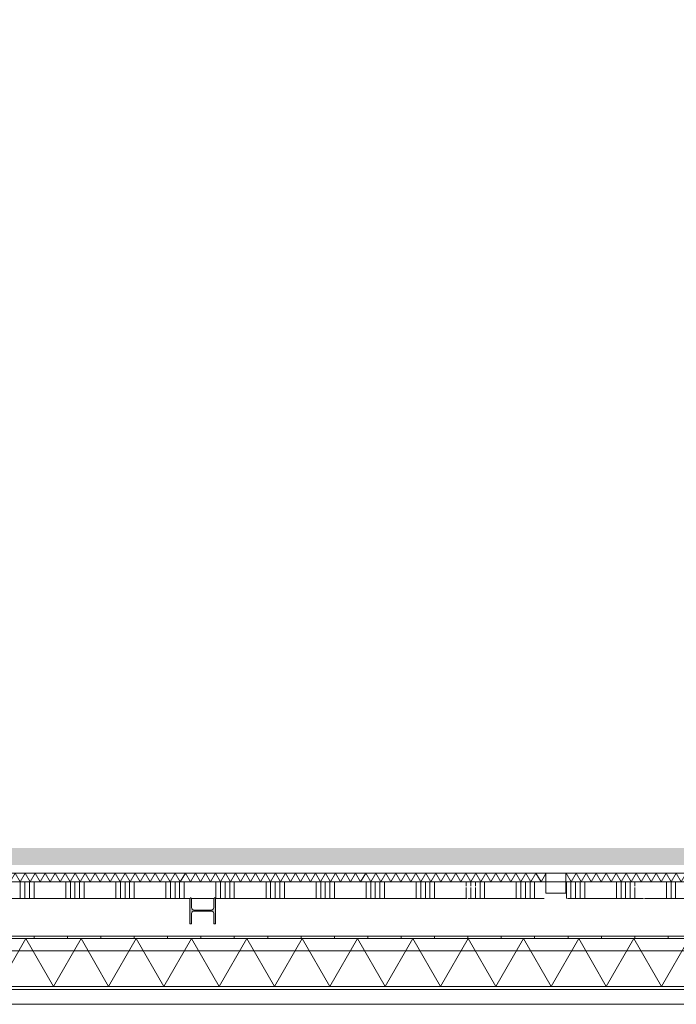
# Model space of a CAD drawing. Header units: millimetres. Extents: x -409 to 257590, y -7786 to 67330.
# Tile 59 of 210: x 48514 to 52449, y -409 to 5493. Entities that reach past the tile are written whole.
import ezdxf

# ---------------------------------------------------------------- set-up
doc = ezdxf.new("R2010")
doc.units = ezdxf.units.MM
doc.header["$MEASUREMENT"] = 0
doc.linetypes.add('B0701', pattern=[234.119993, 155.999994, -78.119999])
doc.linetypes.add('B0702', pattern=[117.37, 78.119999, -39.250001])
for name, color, linetype in [('New_21 Buitenwanden', 7, 'Continuous'), ('New_21 Buitenwanden Doorsnede-arcering', 7, 'Continuous'), ('New_21 Buitenwanden Laagscheidingslijnen', 7, 'Continuous'), ('New_22 NC Binnenwanden', 7, 'Continuous'), ('New_22 NC Binnenwanden Deuren', 7, 'Continuous'), ('New_22 NC Binnenwanden Doorsnede-arcering', 7, 'Continuous'), ('New_22 NC Binnenwanden Laagscheidingslijnen', 7, 'Continuous'), ('New_22 NC Binnenwanden Ramen', 7, 'Continuous'), ('New_23 Vloeren', 7, 'Continuous'), ('New_41 Buitenwandafwerking houten latten', 7, 'Continuous'), ('New_Info Wandafwerking aanduiding', 7, 'Continuous'), ('New_Info Wandafwerking aanduiding Doorsnede-arcering', 7, 'Continuous'), ('New_Z Ruimtefuncties Zone omranding', 7, 'Continuous'), ('S-COLS-____-OTLN.RVT S', 7, 'Continuous'), ('S-COLS-____-OTLN.RVT S Doorsnede-arcering', 7, 'Continuous')]:
    doc.layers.add(name, color=color, linetype=linetype)

# ---------------------------------------------------------------- blocks, each defined once
blk = doc.blocks.new('Slab_1_2', base_point=(0, 42578.3))
at = {"layer": 'New_23 Vloeren', "color": 1, "linetype": 'Continuous', "lineweight": 0, "flags": 128}
blk.add_lwpolyline([(0, 39540), (0, 17060), (25600, 17060), (25600, 17609.8), (25675, 17609.8), (25675, 23014.6), (28539.8, 23014.6), (28539.8, 23140.4), (29892.5, 23140.4), (29892.5, 17609.8), (30010, 17609.8), (30010, 0), (61758.5, 0)], dxfattribs=at)
blk = doc.blocks.new('*X675')
at = {"layer": 'New_22 NC Binnenwanden Doorsnede-arcering', "color": 254, "linetype": 'Continuous', "lineweight": 0, "true_color": 0xe9ebeb}
for p, q in [((48517.7, 225), (48517.7, 325)), ((48545.1, 225), (48545.1, 325)), ((48572.6, 225), (48572.6, 325)), ((48600, 225), (48600, 325)), ((48790.3, 225), (48790.3, 325)), ((48817.7, 225), (48817.7, 325)), ((48845.1, 225), (48845.1, 325)), ((48872.6, 225), (48872.6, 325)), ((48900, 225), (48900, 325)), ((49090.3, 225), (49090.3, 325)), ((49117.7, 225), (49117.7, 325)), ((49145.1, 225), (49145.1, 325)), ((49172.6, 225), (49172.6, 325)), ((49200, 225), (49200, 325)), ((49390.3, 225), (49390.3, 325)), ((49417.7, 225), (49417.7, 325)), ((49445.1, 225), (49445.1, 325)), ((49472.6, 225), (49472.6, 325)), ((49500, 225), (49500, 325)), ((49690.3, 225), (49690.3, 325)), ((49717.7, 225), (49717.7, 325)), ((49745.1, 225), (49745.1, 325)), ((49772.6, 225), (49772.6, 325)), ((49800, 225), (49800, 325)), ((49990.3, 225), (49990.3, 325)), ((50017.7, 225), (50017.7, 325)), ((50045.1, 225), (50045.1, 325)), ((50072.6, 225), (50072.6, 325)), ((50100, 225), (50100, 325)), ((50290.3, 225), (50290.3, 325)), ((50317.7, 225), (50317.7, 325)), ((50345.1, 225), (50345.1, 325)), ((50372.6, 225), (50372.6, 325)), ((50400, 225), (50400, 325)), ((50590.3, 225), (50590.3, 325)), ((50617.7, 225), (50617.7, 325)), ((50645.1, 225), (50645.1, 325)), ((50672.6, 225), (50672.6, 325)), ((50700, 225), (50700, 325)), ((50890.3, 225), (50890.3, 325)), ((50917.7, 225), (50917.7, 325)), ((50945.1, 225), (50945.1, 325)), ((50972.6, 225), (50972.6, 325)), ((51000, 225), (51000, 325)), ((51190.3, 299.3), (51190.3, 325)), ((51217.7, 299.3), (51217.7, 325)), ((51245.1, 299.3), (51245.1, 325)), ((51272.6, 225), (51272.6, 325)), ((51300, 225), (51300, 325)), ((51490.3, 225), (51490.3, 325)), ((51517.7, 225), (51517.7, 325)), ((51545.1, 225), (51545.1, 325)), ((51572.6, 225), (51572.6, 325)), ((51600, 225), (51600, 325)), ((51790.3, 225), (51790.3, 325)), ((51817.7, 225), (51817.7, 325)), ((51845.1, 225), (51845.1, 325)), ((51872.6, 225), (51872.6, 325)), ((51900, 225), (51900, 325)), ((52090.3, 225), (52090.3, 325)), ((52117.7, 225), (52117.7, 325)), ((52145.1, 225), (52145.1, 325)), ((52172.6, 225), (52172.6, 325)), ((52200, 300), (52200, 325)), ((52390.3, 225), (52390.3, 325)), ((52417.7, 225), (52417.7, 325)), ((52445.1, 225), (52445.1, 325)), ((51190.3, 225), (51190.3, 290.8)), ((51217.7, 225), (51217.7, 290.8)), ((51245.1, 225), (51245.1, 290.8)), ((52200, 225), (52200, 291.5))]:
    blk.add_line(p, q, dxfattribs=at)
blk = doc.blocks.new('R nis rechthoekig 22')
at = {"layer": 'New_22 NC Binnenwanden Ramen', "color": 1, "linetype": 'Continuous', "lineweight": 0}
for p, q in [((-60, 96), (-60, 29)), ((60, 96), (-60, 96)), ((-60, 96), (60, 96)), ((60, 29), (60, 96)), ((-60, 29), (60, 29))]:
    blk.add_line(p, q, dxfattribs=at)
blk = doc.blocks.new('Wall_147_2', base_point=(61760, 325))
at = {"layer": 'New_22 NC Binnenwanden', "color": 8, "linetype": 'Continuous', "lineweight": 0, "true_color": 0x778488}
for p, q in [((51667.3, 325), (51667.3, 258)), ((51787.3, 325), (51787.3, 258)), ((51787.3, 258), (51667.3, 258))]:
    blk.add_line(p, q, dxfattribs=at)
at = {"layer": 'New_22 NC Binnenwanden', "color": 8, "linetype": 'Continuous', "lineweight": 0, "true_color": 0x778488, "flags": 128}
for points in [[(51667.3, 325), (45785, 325)], [(57670, 325), (51787.3, 325)], [(45686.5, 225), (49534, 225)], [(49543.5, 225), (49677, 225)], [(49686.5, 225), (51196.2, 225)], [(51201.7, 225), (51657.3, 225)], [(51797.3, 225), (52252.3, 225)], [(52257.8, 225), (53534, 225)]]:
    blk.add_lwpolyline(points, dxfattribs=at)
at = {"layer": 'New_22 NC Binnenwanden', "color": 8, "lineweight": 0, "true_color": 0x778488}
blk.add_blockref('*X675', (0, 0), dxfattribs=at)
at = {"layer": 'New_22 NC Binnenwanden Ramen', "color": 1, "linetype": 'Continuous', "lineweight": 0, "xscale": -1, "zscale": 1000}
blk.add_blockref('R nis rechthoekig 22', (51727.3, 229), dxfattribs=at)
blk = doc.blocks.new('*X691')
at = {"layer": 'New_22 NC Binnenwanden Doorsnede-arcering', "color": 254, "linetype": 'Continuous', "lineweight": 0, "true_color": 0xe9ebeb}
for p, q in [((45837, 365), (45843.9, 377)), ((45873.9, 325), (45843.9, 377)), ((45873.9, 325), (45904, 377)), ((45934, 325), (45904, 377)), ((45934, 325), (45964, 377)), ((45994, 325), (45964, 377)), ((45994, 325), (46024.1, 377)), ((46054.1, 325), (46024.1, 377)), ((46054.1, 325), (46084.1, 377)), ((46114.1, 325), (46084.1, 377)), ((46114.1, 325), (46144.1, 377)), ((46174.2, 325), (46144.1, 377)), ((46174.2, 325), (46204.2, 377)), ((46234.2, 325), (46204.2, 377)), ((46234.2, 325), (46264.2, 377)), ((46294.3, 325), (46264.2, 377)), ((46294.3, 325), (46324.3, 377)), ((46354.3, 325), (46324.3, 377)), ((46354.3, 325), (46384.3, 377)), ((46414.3, 325), (46384.3, 377)), ((46414.3, 325), (46444.4, 377)), ((46474.4, 325), (46444.4, 377)), ((46474.4, 325), (46504.4, 377)), ((46534.4, 325), (46504.4, 377)), ((46534.4, 325), (46564.5, 377)), ((46594.5, 325), (46564.5, 377)), ((46594.5, 325), (46624.5, 377)), ((46654.5, 325), (46624.5, 377)), ((46654.5, 325), (46684.5, 377)), ((46714.6, 325), (46684.5, 377)), ((46714.6, 325), (46744.6, 377)), ((46774.6, 325), (46744.6, 377)), ((46774.6, 325), (46804.6, 377)), ((46834.7, 325), (46804.6, 377)), ((46834.7, 325), (46864.7, 377)), ((46894.7, 325), (46864.7, 377)), ((46894.7, 325), (46924.7, 377)), ((46954.7, 325), (46924.7, 377)), ((46954.7, 325), (46984.8, 377)), ((47014.8, 325), (46984.8, 377)), ((47014.8, 325), (47044.8, 377)), ((47074.8, 325), (47044.8, 377)), ((47074.8, 325), (47104.9, 377)), ((47134.9, 325), (47104.9, 377)), ((47134.9, 325), (47164.9, 377)), ((47194.9, 325), (47164.9, 377)), ((47194.9, 325), (47224.9, 377)), ((47255, 325), (47224.9, 377)), ((47255, 325), (47285, 377)), ((47315, 325), (47285, 377)), ((47315, 325), (47345, 377)), ((47375.1, 325), (47345, 377)), ((47375.1, 325), (47405.1, 377)), ((47435.1, 325), (47405.1, 377)), ((47435.1, 325), (47465.1, 377)), ((47495.1, 325), (47465.1, 377)), ((47495.1, 325), (47525.2, 377)), ((47555.2, 325), (47525.2, 377)), ((47555.2, 325), (47585.2, 377)), ((47615.2, 325), (47585.2, 377)), ((47615.2, 325), (47645.3, 377)), ((47675.3, 325), (47645.3, 377)), ((47675.3, 325), (47705.3, 377)), ((47735.3, 325), (47705.3, 377)), ((47735.3, 325), (47765.3, 377)), ((47795.4, 325), (47765.3, 377)), ((47795.4, 325), (47825.4, 377)), ((47855.4, 325), (47825.4, 377)), ((47855.4, 325), (47885.4, 377)), ((47915.5, 325), (47885.4, 377)), ((47915.5, 325), (47945.5, 377)), ((47975.5, 325), (47945.5, 377)), ((47975.5, 325), (48005.5, 377)), ((48035.5, 325), (48005.5, 377)), ((48035.5, 325), (48065.6, 377)), ((48095.6, 325), (48065.6, 377)), ((48095.6, 325), (48125.6, 377)), ((48155.6, 325), (48125.6, 377)), ((48155.6, 325), (48185.7, 377)), ((48215.7, 325), (48185.7, 377)), ((48215.7, 325), (48245.7, 377)), ((48275.7, 325), (48245.7, 377)), ((48275.7, 325), (48305.7, 377)), ((48335.8, 325), (48305.7, 377)), ((48335.8, 325), (48365.8, 377)), ((48395.8, 325), (48365.8, 377)), ((48395.8, 325), (48425.8, 377)), ((48455.9, 325), (48425.8, 377)), ((48455.9, 325), (48485.9, 377)), ((48515.9, 325), (48485.9, 377)), ((48515.9, 325), (48545.9, 377)), ((48575.9, 325), (48545.9, 377)), ((48575.9, 325), (48606, 377)), ((48636, 325), (48606, 377)), ((48636, 325), (48666, 377)), ((48696, 325), (48666, 377)), ((48696, 325), (48726.1, 377)), ((48756.1, 325), (48726.1, 377)), ((48756.1, 325), (48786.1, 377)), ((48816.1, 325), (48786.1, 377)), ((48816.1, 325), (48846.1, 377)), ((48876.2, 325), (48846.1, 377)), ((48876.2, 325), (48906.2, 377)), ((48936.2, 325), (48906.2, 377)), ((48936.2, 325), (48966.2, 377)), ((48996.3, 325), (48966.2, 377)), ((48996.3, 325), (49026.3, 377)), ((49056.3, 325), (49026.3, 377)), ((49056.3, 325), (49086.3, 377)), ((49116.3, 325), (49086.3, 377)), ((49116.3, 325), (49146.4, 377)), ((49176.4, 325), (49146.4, 377)), ((49176.4, 325), (49206.4, 377)), ((49236.4, 325), (49206.4, 377)), ((49236.4, 325), (49266.5, 377)), ((49296.5, 325), (49266.5, 377)), ((49296.5, 325), (49326.5, 377)), ((49356.5, 325), (49326.5, 377)), ((49356.5, 325), (49386.5, 377)), ((49416.6, 325), (49386.5, 377)), ((49416.6, 325), (49446.6, 377)), ((49476.6, 325), (49446.6, 377)), ((49476.6, 325), (49506.6, 377)), ((49536.7, 325), (49506.6, 377)), ((49536.7, 325), (49566.7, 377)), ((49596.7, 325), (49566.7, 377)), ((49596.7, 325), (49626.7, 377)), ((49656.7, 325), (49626.7, 377)), ((49656.7, 325), (49686.8, 377)), ((49716.8, 325), (49686.8, 377)), ((49716.8, 325), (49746.8, 377)), ((49776.8, 325), (49746.8, 377)), ((49776.8, 325), (49806.9, 377)), ((49836.9, 325), (49806.9, 377)), ((49836.9, 325), (49866.9, 377)), ((49896.9, 325), (49866.9, 377)), ((49896.9, 325), (49926.9, 377)), ((49957, 325), (49926.9, 377)), ((49957, 325), (49987, 377)), ((50017, 325), (49987, 377)), ((50017, 325), (50047, 377)), ((50077.1, 325), (50047, 377)), ((50077.1, 325), (50107.1, 377)), ((50137.1, 325), (50107.1, 377)), ((50137.1, 325), (50167.1, 377)), ((50197.1, 325), (50167.1, 377)), ((50197.1, 325), (50227.2, 377)), ((50257.2, 325), (50227.2, 377)), ((50257.2, 325), (50287.2, 377)), ((50317.2, 325), (50287.2, 377)), ((50317.2, 325), (50347.3, 377)), ((50377.3, 325), (50347.3, 377)), ((50377.3, 325), (50407.3, 377)), ((50437.3, 325), (50407.3, 377)), ((50437.3, 325), (50467.3, 377)), ((50497.4, 325), (50467.3, 377)), ((50497.4, 325), (50527.4, 377)), ((50557.4, 325), (50527.4, 377)), ((50557.4, 325), (50587.4, 377)), ((50617.5, 325), (50587.4, 377)), ((50617.5, 325), (50647.5, 377)), ((50677.5, 325), (50647.5, 377)), ((50677.5, 325), (50707.5, 377)), ((50737.5, 325), (50707.5, 377)), ((50737.5, 325), (50767.6, 377)), ((50797.6, 325), (50767.6, 377)), ((50797.6, 325), (50827.6, 377)), ((50857.6, 325), (50827.6, 377)), ((50857.6, 325), (50887.7, 377)), ((50917.7, 325), (50887.7, 377)), ((50917.7, 325), (50947.7, 377)), ((50977.7, 325), (50947.7, 377)), ((50977.7, 325), (51007.7, 377)), ((51037.8, 325), (51007.7, 377)), ((51037.8, 325), (51067.8, 377)), ((51097.8, 325), (51067.8, 377)), ((51097.8, 325), (51127.8, 377)), ((51157.9, 325), (51127.8, 377)), ((51157.9, 325), (51187.9, 377)), ((51217.9, 325), (51187.9, 377)), ((51217.9, 325), (51247.9, 377)), ((51277.9, 325), (51247.9, 377)), ((51277.9, 325), (51308, 377)), ((51338, 325), (51308, 377)), ((51338, 325), (51368, 377)), ((51398, 325), (51368, 377)), ((51398, 325), (51428.1, 377)), ((51458.1, 325), (51428.1, 377)), ((51458.1, 325), (51488.1, 377)), ((51518.1, 325), (51488.1, 377)), ((51518.1, 325), (51548.1, 377)), ((51578.2, 325), (51548.1, 377)), ((51578.2, 325), (51608.2, 377)), ((51638.2, 325), (51608.2, 377)), ((51638.2, 325), (51667.3, 375.3))]:
    blk.add_line(p, q, dxfattribs=at)
blk = doc.blocks.new('*X692')
at = {"layer": 'New_22 NC Binnenwanden Doorsnede-arcering', "color": 254, "linetype": 'Continuous', "lineweight": 0, "true_color": 0xe9ebeb}
for p, q in [((51787.3, 375.2), (51788.3, 377)), ((51818.3, 325), (51788.3, 377)), ((51818.3, 325), (51848.4, 377)), ((51878.4, 325), (51848.4, 377)), ((51878.4, 325), (51908.4, 377)), ((51938.4, 325), (51908.4, 377)), ((51938.4, 325), (51968.5, 377)), ((51998.5, 325), (51968.5, 377)), ((51998.5, 325), (52028.5, 377)), ((52058.5, 325), (52028.5, 377)), ((52058.5, 325), (52088.5, 377)), ((52118.6, 325), (52088.5, 377)), ((52118.6, 325), (52148.6, 377)), ((52178.6, 325), (52148.6, 377)), ((52178.6, 325), (52208.6, 377)), ((52238.7, 325), (52208.6, 377)), ((52238.7, 325), (52268.7, 377)), ((52298.7, 325), (52268.7, 377)), ((52298.7, 325), (52328.7, 377)), ((52358.7, 325), (52328.7, 377)), ((52358.7, 325), (52388.8, 377)), ((52418.8, 325), (52388.8, 377)), ((52418.8, 325), (52448.8, 377)), ((52478.8, 325), (52448.8, 377)), ((52478.8, 325), (52508.9, 377)), ((52538.9, 325), (52508.9, 377)), ((52538.9, 325), (52568.9, 377)), ((52598.9, 325), (52568.9, 377)), ((52598.9, 325), (52628.9, 377)), ((52659, 325), (52628.9, 377)), ((52659, 325), (52689, 377)), ((52719, 325), (52689, 377)), ((52719, 325), (52749, 377)), ((52779.1, 325), (52749, 377)), ((52779.1, 325), (52809.1, 377)), ((52839.1, 325), (52809.1, 377)), ((52839.1, 325), (52869.1, 377)), ((52899.1, 325), (52869.1, 377)), ((52899.1, 325), (52929.2, 377)), ((52959.2, 325), (52929.2, 377)), ((52959.2, 325), (52989.2, 377)), ((53019.2, 325), (52989.2, 377)), ((53019.2, 325), (53049.3, 377)), ((53079.3, 325), (53049.3, 377)), ((53079.3, 325), (53109.3, 377)), ((53139.3, 325), (53109.3, 377)), ((53139.3, 325), (53169.3, 377)), ((53199.4, 325), (53169.3, 377)), ((53199.4, 325), (53229.4, 377)), ((53259.4, 325), (53229.4, 377)), ((53259.4, 325), (53289.4, 377)), ((53319.5, 325), (53289.4, 377)), ((53319.5, 325), (53349.5, 377)), ((53379.5, 325), (53349.5, 377)), ((53379.5, 325), (53409.5, 377)), ((53439.5, 325), (53409.5, 377)), ((53439.5, 325), (53469.6, 377)), ((53499.6, 325), (53469.6, 377)), ((53499.6, 325), (53529.6, 377)), ((53559.6, 325), (53529.6, 377)), ((53559.6, 325), (53589.7, 377)), ((53619.7, 325), (53589.7, 377)), ((53619.7, 325), (53649.7, 377)), ((53679.7, 325), (53649.7, 377)), ((53679.7, 325), (53709.7, 377)), ((53739.8, 325), (53709.7, 377)), ((53739.8, 325), (53769.8, 377)), ((53799.8, 325), (53769.8, 377)), ((53799.8, 325), (53829.8, 377)), ((53859.9, 325), (53829.8, 377)), ((53859.9, 325), (53889.9, 377)), ((53919.9, 325), (53889.9, 377)), ((53919.9, 325), (53949.9, 377)), ((53979.9, 325), (53949.9, 377)), ((53979.9, 325), (54010, 377)), ((54040, 325), (54010, 377)), ((54040, 325), (54070, 377)), ((54100, 325), (54070, 377)), ((54100, 325), (54130.1, 377)), ((54160.1, 325), (54130.1, 377)), ((54160.1, 325), (54190.1, 377)), ((54220.1, 325), (54190.1, 377)), ((54220.1, 325), (54250.1, 377)), ((54280.2, 325), (54250.1, 377)), ((54280.2, 325), (54310.2, 377)), ((54340.2, 325), (54310.2, 377)), ((54340.2, 325), (54370.2, 377)), ((54400.3, 325), (54370.2, 377)), ((54400.3, 325), (54430.3, 377)), ((54460.3, 325), (54430.3, 377)), ((54460.3, 325), (54490.3, 377)), ((54520.3, 325), (54490.3, 377)), ((54520.3, 325), (54550.4, 377)), ((54580.4, 325), (54550.4, 377)), ((54580.4, 325), (54610.4, 377)), ((54640.4, 325), (54610.4, 377)), ((54640.4, 325), (54670.5, 377)), ((54700.5, 325), (54670.5, 377)), ((54700.5, 325), (54730.5, 377)), ((54760.5, 325), (54730.5, 377)), ((54760.5, 325), (54790.5, 377)), ((54820.6, 325), (54790.5, 377)), ((54820.6, 325), (54850.6, 377)), ((54880.6, 325), (54850.6, 377)), ((54880.6, 325), (54910.6, 377)), ((54940.7, 325), (54910.6, 377)), ((54940.7, 325), (54970.7, 377)), ((55000.7, 325), (54970.7, 377)), ((55000.7, 325), (55030.7, 377)), ((55060.7, 325), (55030.7, 377)), ((55060.7, 325), (55090.8, 377)), ((55120.8, 325), (55090.8, 377)), ((55120.8, 325), (55150.8, 377)), ((55180.8, 325), (55150.8, 377)), ((55180.8, 325), (55210.9, 377)), ((55240.9, 325), (55210.9, 377)), ((55240.9, 325), (55270.9, 377)), ((55300.9, 325), (55270.9, 377)), ((55300.9, 325), (55330.9, 377)), ((55361, 325), (55330.9, 377)), ((55361, 325), (55391, 377)), ((55421, 325), (55391, 377)), ((55421, 325), (55451, 377)), ((55481.1, 325), (55451, 377)), ((55481.1, 325), (55511.1, 377)), ((55541.1, 325), (55511.1, 377)), ((55541.1, 325), (55571.1, 377)), ((55601.1, 325), (55571.1, 377)), ((55601.1, 325), (55631.2, 377)), ((55661.2, 325), (55631.2, 377)), ((55661.2, 325), (55691.2, 377)), ((55721.2, 325), (55691.2, 377)), ((55721.2, 325), (55751.3, 377)), ((55781.3, 325), (55751.3, 377)), ((55781.3, 325), (55811.3, 377)), ((55841.3, 325), (55811.3, 377)), ((55841.3, 325), (55871.3, 377)), ((55901.4, 325), (55871.3, 377)), ((55901.4, 325), (55931.4, 377)), ((55961.4, 325), (55931.4, 377)), ((55961.4, 325), (55991.4, 377)), ((56021.5, 325), (55991.4, 377)), ((56021.5, 325), (56051.5, 377)), ((56081.5, 325), (56051.5, 377)), ((56081.5, 325), (56111.5, 377)), ((56141.5, 325), (56111.5, 377)), ((56141.5, 325), (56171.6, 377)), ((56201.6, 325), (56171.6, 377)), ((56201.6, 325), (56231.6, 377)), ((56261.6, 325), (56231.6, 377)), ((56261.6, 325), (56291.7, 377)), ((56321.7, 325), (56291.7, 377)), ((56321.7, 325), (56351.7, 377)), ((56381.7, 325), (56351.7, 377)), ((56381.7, 325), (56411.7, 377)), ((56441.8, 325), (56411.7, 377)), ((56441.8, 325), (56471.8, 377)), ((56501.8, 325), (56471.8, 377)), ((56501.8, 325), (56531.8, 377)), ((56561.9, 325), (56531.8, 377)), ((56561.9, 325), (56591.9, 377)), ((56621.9, 325), (56591.9, 377)), ((56621.9, 325), (56651.9, 377)), ((56681.9, 325), (56651.9, 377)), ((56681.9, 325), (56712, 377)), ((56742, 325), (56712, 377)), ((56742, 325), (56772, 377)), ((56802, 325), (56772, 377)), ((56802, 325), (56832.1, 377)), ((56862.1, 325), (56832.1, 377)), ((56862.1, 325), (56892.1, 377)), ((56922.1, 325), (56892.1, 377)), ((56922.1, 325), (56952.1, 377)), ((56982.2, 325), (56952.1, 377)), ((56982.2, 325), (57012.2, 377)), ((57042.2, 325), (57012.2, 377)), ((57042.2, 325), (57072.2, 377)), ((57102.3, 325), (57072.2, 377)), ((57102.3, 325), (57132.3, 377)), ((57162.3, 325), (57132.3, 377)), ((57162.3, 325), (57192.3, 377)), ((57222.3, 325), (57192.3, 377)), ((57222.3, 325), (57252.4, 377)), ((57282.4, 325), (57252.4, 377)), ((57282.4, 325), (57312.4, 377)), ((57342.4, 325), (57312.4, 377)), ((57342.4, 325), (57372.5, 377)), ((57402.5, 325), (57372.5, 377)), ((57402.5, 325), (57432.5, 377)), ((57462.5, 325), (57432.5, 377)), ((57462.5, 325), (57492.5, 377)), ((57522.6, 325), (57492.5, 377)), ((57522.6, 325), (57552.6, 377)), ((57582.6, 325), (57552.6, 377)), ((57582.6, 325), (57612.6, 377)), ((57642.7, 325), (57612.6, 377)), ((57642.7, 325), (57670, 372.4))]:
    blk.add_line(p, q, dxfattribs=at)
blk = doc.blocks.new('D rechthoekige opening 22_14')
at = {"layer": 'New_22 NC Binnenwanden Deuren', "color": 9, "linetype": 'Continuous', "lineweight": 0}
for p, q in [((-60, 1), (-60, 53)), ((-60, 0), (-60, 1)), ((60, 1), (60, 53)), ((60, 0), (60, 1))]:
    blk.add_line(p, q, dxfattribs=at)
at = {"layer": 'New_22 NC Binnenwanden Deuren', "color": 9, "linetype": 'B0701', "lineweight": 0}
blk.add_line((-60, 0), (60, 0), dxfattribs=at)
blk = doc.blocks.new('Wall_148_2', base_point=(45785, 325))
at = {"layer": 'New_22 NC Binnenwanden', "color": 8, "linetype": 'Continuous', "lineweight": 0, "true_color": 0x778488}
for p, q in [((51667.3, 378), (51667.3, 377)), ((51667.3, 377), (51667.3, 325)), ((51787.3, 378), (51787.3, 377)), ((51787.3, 377), (51787.3, 325))]:
    blk.add_line(p, q, dxfattribs=at)
at = {"layer": 'New_22 NC Binnenwanden', "color": 8, "linetype": 'Continuous', "lineweight": 0, "true_color": 0x778488, "flags": 128}
for points in [[(51667.3, 378), (45838, 378)], [(57670, 378), (51787.3, 378)], [(45837, 325), (51667.3, 325)], [(51787.3, 325), (57670, 325)]]:
    blk.add_lwpolyline(points, dxfattribs=at)
at = {"layer": 'New_22 NC Binnenwanden Laagscheidingslijnen', "color": 8, "linetype": 'Continuous', "lineweight": 0, "true_color": 0x778488}
for p, q in [((51667.3, 377), (45838, 377)), ((57670, 377), (51787.3, 377))]:
    blk.add_line(p, q, dxfattribs=at)
at = {"layer": 'New_22 NC Binnenwanden', "color": 8, "lineweight": 0, "true_color": 0x778488}
for name in ['*X691', '*X692']:
    blk.add_blockref(name, (0, 0), dxfattribs=at)
at = {"layer": 'New_22 NC Binnenwanden Deuren', "color": 1, "linetype": 'Continuous', "lineweight": 0, "xscale": -1, "zscale": 1000, "rotation": 179.999964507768}
blk.add_blockref('D rechthoekige opening 22_14', (51727.3, 378), dxfattribs=at)
blk = doc.blocks.new('Curtain Wall_57_2')
at = {"layer": 'New_41 Buitenwandafwerking houten latten', "color": 1, "linetype": 'Continuous', "lineweight": 0}
for p, q in [((48513.9, -409), (48613.9, -409)), ((48613.9, -409), (48658.5, -409)), ((48658.5, -409), (48758.5, -409)), ((48758.5, -409), (48858.5, -409)), ((48858.5, -409), (48958.5, -409)), ((48958.5, -409), (49003.1, -409)), ((49003.1, -409), (49103.1, -409)), ((49103.1, -409), (49203.1, -409)), ((49203.1, -409), (49303.1, -409)), ((49303.1, -409), (49347.7, -409)), ((49347.7, -409), (49447.7, -409)), ((49447.7, -409), (49547.7, -409)), ((49547.7, -409), (49647.7, -409)), ((49647.7, -409), (49692.3, -409)), ((49692.3, -409), (49792.3, -409)), ((49792.3, -409), (49892.3, -409)), ((49892.3, -409), (49992.3, -409)), ((49992.3, -409), (50036.9, -409)), ((50036.9, -409), (50136.9, -409)), ((50136.9, -409), (50236.9, -409)), ((50236.9, -409), (50336.9, -409)), ((50336.9, -409), (50381.5, -409)), ((50381.5, -409), (50481.5, -409)), ((50481.5, -409), (50581.5, -409)), ((50581.5, -409), (50681.5, -409)), ((50681.5, -409), (50726.1, -409)), ((50726.1, -409), (50826.1, -409)), ((50826.1, -409), (50926.1, -409)), ((50926.1, -409), (51026.1, -409)), ((51026.1, -409), (51070.7, -409)), ((51070.7, -409), (51170.7, -409)), ((51170.7, -409), (51270.7, -409)), ((51270.7, -409), (51370.7, -409)), ((51370.7, -409), (51415.3, -409)), ((51415.3, -409), (51515.3, -409)), ((51515.3, -409), (51615.3, -409)), ((51615.3, -409), (51715.3, -409)), ((51715.3, -409), (51759.9, -409)), ((51759.9, -409), (51859.9, -409)), ((51859.9, -409), (51959.9, -409)), ((51959.9, -409), (52059.9, -409)), ((52059.9, -409), (52104.5, -409)), ((52104.5, -409), (52204.5, -409)), ((52204.5, -409), (52304.5, -409)), ((52304.5, -409), (52404.5, -409)), ((52404.5, -409), (52449.1, -409)), ((52449.1, -409), (52549.1, -409))]:
    blk.add_line(p, q, dxfattribs=at)
at = {"layer": 'New_41 Buitenwandafwerking houten latten', "color": 253, "linetype": 'B0702', "lineweight": 0, "true_color": 0x99a3a6, "flags": 128}
blk.add_lwpolyline([(30009.8, -409), (30050.1, -409), (30150.1, -409), (30250.1, -409), (30350.1, -409), (30394.7, -409), (30494.7, -409), (30594.7, -409), (30694.7, -409), (30739.3, -409), (30839.3, -409), (30939.3, -409), (31039.3, -409), (31083.9, -409), (31183.9, -409), (31283.9, -409), (31383.9, -409), (31428.5, -409), (31528.5, -409), (31628.5, -409), (31728.5, -409), (31773.1, -409), (31873.1, -409), (31973.1, -409), (32073.1, -409), (32117.7, -409), (32217.7, -409), (32317.7, -409), (32417.7, -409), (32462.3, -409), (32562.3, -409), (32662.3, -409), (32762.3, -409), (32806.9, -409), (32906.9, -409), (33006.9, -409), (33106.9, -409), (33151.5, -409), (33251.5, -409), (33351.5, -409), (33451.5, -409), (33496.1, -409), (33596.1, -409), (33696.1, -409), (33796.1, -409), (33840.7, -409), (33940.7, -409), (34040.7, -409), (34140.7, -409), (34185.3, -409), (34285.3, -409), (34385.3, -409), (34485.3, -409), (34529.9, -409), (34629.9, -409), (34729.9, -409), (34829.9, -409), (34874.5, -409), (34974.5, -409), (35074.5, -409), (35174.5, -409), (35219.1, -409), (35319.1, -409), (35419.1, -409), (35519.1, -409), (35563.7, -409), (35663.7, -409), (35763.7, -409), (35863.7, -409), (35908.3, -409), (36008.3, -409), (36108.3, -409), (36208.3, -409), (36252.9, -409), (36352.9, -409), (36452.9, -409), (36552.9, -409), (36597.5, -409), (36697.5, -409), (36797.5, -409), (36897.5, -409), (36942.1, -409), (37042.1, -409), (37142.1, -409), (37242.1, -409), (37286.7, -409), (37386.7, -409), (37486.7, -409), (37586.7, -409), (37631.3, -409), (37731.3, -409), (37831.3, -409), (37931.3, -409), (37975.9, -409), (38075.9, -409), (38175.9, -409), (38275.9, -409), (38320.5, -409), (38420.5, -409), (38520.5, -409), (38620.5, -409), (38665.1, -409), (38765.1, -409), (38865.1, -409), (38965.1, -409), (39009.7, -409), (39109.7, -409), (39209.7, -409), (39309.7, -409), (39354.3, -409), (39454.3, -409), (39554.3, -409), (39654.3, -409), (39698.9, -409), (39798.9, -409), (39898.9, -409), (39998.9, -409), (40043.5, -409), (40143.5, -409), (40243.5, -409), (40343.5, -409), (40388.1, -409), (40488.1, -409), (40588.1, -409), (40688.1, -409), (40732.7, -409), (40832.7, -409), (40932.7, -409), (41032.7, -409), (41077.3, -409), (41177.3, -409), (41277.3, -409), (41377.3, -409), (41421.9, -409), (41521.9, -409), (41621.9, -409), (41721.9, -409), (41766.5, -409), (41866.5, -409), (41966.5, -409), (42066.5, -409), (42111.1, -409), (42211.1, -409), (42311.1, -409), (42411.1, -409), (42455.7, -409), (42555.7, -409), (42655.7, -409), (42755.7, -409), (42800.3, -409), (42900.3, -409), (43000.3, -409), (43100.3, -409), (43144.9, -409), (43244.9, -409), (43344.9, -409), (43444.9, -409), (43489.5, -409), (43589.5, -409), (43689.5, -409), (43789.5, -409), (43834.1, -409), (43934.1, -409), (44034.1, -409), (44134.1, -409), (44178.7, -409), (44278.7, -409), (44378.7, -409), (44478.7, -409), (44523.3, -409), (44623.3, -409), (44723.3, -409), (44823.3, -409), (44867.9, -409), (44967.9, -409), (45067.9, -409), (45167.9, -409), (45212.5, -409), (45312.5, -409), (45412.5, -409), (45512.5, -409), (45557.1, -409), (45657.1, -409), (45757.1, -409), (45857.1, -409), (45901.7, -409), (46001.7, -409), (46101.7, -409), (46201.7, -409), (46246.3, -409), (46346.3, -409), (46446.3, -409), (46546.3, -409), (46590.9, -409), (46690.9, -409), (46790.9, -409), (46890.9, -409), (46935.5, -409), (47035.5, -409), (47135.5, -409), (47235.5, -409), (47280.1, -409), (47380.1, -409), (47480.1, -409), (47580.1, -409), (47624.7, -409), (47724.7, -409), (47824.7, -409), (47924.7, -409), (47969.3, -409), (48069.3, -409), (48169.3, -409), (48269.3, -409), (48313.9, -409), (48413.9, -409), (48513.9, -409), (48613.9, -409), (48658.5, -409), (48758.5, -409), (48858.5, -409), (48958.5, -409), (49003.1, -409), (49103.1, -409), (49203.1, -409), (49303.1, -409), (49347.7, -409), (49447.7, -409), (49547.7, -409), (49647.7, -409), (49692.3, -409), (49792.3, -409), (49892.3, -409), (49992.3, -409), (50036.9, -409), (50136.9, -409), (50236.9, -409), (50336.9, -409), (50381.5, -409), (50481.5, -409), (50581.5, -409), (50681.5, -409), (50726.1, -409), (50826.1, -409), (50926.1, -409), (51026.1, -409), (51070.7, -409), (51170.7, -409), (51270.7, -409), (51370.7, -409), (51415.3, -409), (51515.3, -409), (51615.3, -409), (51715.3, -409), (51759.9, -409), (51859.9, -409), (51959.9, -409), (52059.9, -409), (52104.5, -409), (52204.5, -409), (52304.5, -409), (52404.5, -409), (52449.1, -409), (52549.1, -409), (52649.1, -409), (52749.1, -409), (52793.7, -409), (52893.7, -409), (52993.7, -409), (53093.7, -409), (53138.3, -409), (53238.3, -409), (53338.3, -409), (53438.3, -409), (53482.9, -409), (53582.9, -409), (53682.9, -409), (53782.9, -409), (53827.5, -409), (53927.5, -409), (54027.5, -409), (54127.5, -409), (54172.1, -409), (54272.1, -409), (54372.1, -409), (54472.1, -409), (54516.7, -409), (54616.7, -409), (54716.7, -409), (54816.7, -409), (54861.3, -409), (54961.3, -409), (55061.3, -409), (55161.3, -409), (55205.9, -409), (55305.9, -409), (55405.9, -409), (55505.9, -409), (55550.5, -409), (55650.5, -409), (55750.5, -409), (55850.5, -409), (55895.1, -409), (55995.1, -409), (56095.1, -409), (56195.1, -409), (56239.7, -409), (56339.7, -409), (56439.7, -409), (56539.7, -409), (56584.3, -409), (56684.3, -409), (56784.3, -409), (56884.3, -409), (56928.9, -409), (57028.9, -409), (57128.9, -409), (57228.9, -409), (57273.5, -409), (57373.5, -409), (57473.5, -409), (57573.5, -409), (57618.1, -409), (57718.1, -409), (57818.1, -409), (57918.1, -409), (57962.7, -409), (58062.7, -409), (58162.7, -409), (58262.7, -409), (58307.3, -409), (58407.3, -409), (58507.3, -409), (58607.3, -409), (58651.9, -409), (58751.9, -409), (58851.9, -409), (58951.9, -409), (58996.5, -409), (59096.5, -409), (59196.5, -409), (59296.5, -409), (59341.1, -409), (59441.1, -409), (59541.1, -409), (59641.1, -409), (59685.7, -409), (59785.7, -409), (59885.7, -409), (59985.7, -409), (60030.3, -409), (60130.3, -409), (60230.3, -409), (60330.3, -409), (60374.9, -409), (60474.9, -409), (60574.9, -409), (60674.9, -409), (60719.5, -409), (60819.5, -409), (60919.5, -409), (61019.5, -409), (61064.1, -409), (61164.1, -409), (61264.1, -409), (61364.1, -409), (61408.7, -409), (61508.7, -409), (61608.7, -409), (61708.7, -409), (61753.2, -409)], dxfattribs=at)
blk = doc.blocks.new('Wall_274_2', base_point=(30010, 0))
at = {"layer": 'New_21 Buitenwanden', "color": 8, "linetype": 'Continuous', "lineweight": 0, "true_color": 0x778488, "flags": 128}
for points in [[(61760, 0), (30010, 0)], [(29707.8, -320.2), (62080.2, -320.2)]]:
    blk.add_lwpolyline(points, dxfattribs=at)
blk = doc.blocks.new('*X1193')
at = {"layer": 'New_21 Buitenwanden Doorsnede-arcering', "linetype": 'Continuous', "lineweight": 0, "true_color": 0xe9ebeb}
for points in [[(48749.9775, -301.9), (48599.9775, -301.9), (48599.9775, -302), (48749.9775, -302)], [(49049.9775, -301.9), (48899.9775, -301.9), (48899.9775, -302), (49049.9775, -302)], [(49349.9775, -301.9), (49199.9775, -301.9), (49199.9775, -302), (49349.9775, -302)], [(49649.9775, -301.9), (49499.9775, -301.9), (49499.9775, -302), (49649.9775, -302)], [(49949.9775, -301.9), (49799.9775, -301.9), (49799.9775, -302), (49949.9775, -302)], [(50249.9775, -301.9), (50099.9775, -301.9), (50099.9775, -302), (50249.9775, -302)], [(50549.9775, -301.9), (50399.9775, -301.9), (50399.9775, -302), (50549.9775, -302)], [(50849.9775, -301.9), (50699.9775, -301.9), (50699.9775, -302), (50849.9775, -302)], [(51149.9775, -301.9), (50999.9775, -301.9), (50999.9775, -302), (51149.9775, -302)], [(51449.9775, -301.9), (51299.9775, -301.9), (51299.9775, -302), (51449.9775, -302)], [(51749.9775, -301.9), (51599.9775, -301.9), (51599.9775, -302), (51749.9775, -302)], [(52049.9775, -301.9), (51899.9775, -301.9), (51899.9775, -302), (52049.9775, -302)], [(52349.9775, -301.9), (52199.9775, -301.9), (52199.9775, -302), (52349.9775, -302)]]:
    blk.add_hatch(color=254, dxfattribs=at).paths.add_polyline_path(points)
blk = doc.blocks.new('*X1194')
at = {"layer": 'New_21 Buitenwanden Doorsnede-arcering', "linetype": 'Continuous', "lineweight": 0, "true_color": 0xe9ebeb}
for points in [[(48599.9925, -14.9), (48749.9925, -14.9), (48749.9925, -14.8), (48599.9925, -14.8)], [(48899.9925, -14.9), (49049.9925, -14.9), (49049.9925, -14.8), (48899.9925, -14.8)], [(49199.9925, -14.9), (49349.9925, -14.9), (49349.9925, -14.8), (49199.9925, -14.8)], [(49499.9925, -14.9), (49649.9925, -14.9), (49649.9925, -14.8), (49499.9925, -14.8)], [(49799.9925, -14.9), (49949.9925, -14.9), (49949.9925, -14.8), (49799.9925, -14.8)], [(50099.9925, -14.9), (50249.9925, -14.9), (50249.9925, -14.8), (50099.9925, -14.8)], [(50399.9925, -14.9), (50549.9925, -14.9), (50549.9925, -14.8), (50399.9925, -14.8)], [(50699.9925, -14.9), (50849.9925, -14.9), (50849.9925, -14.8), (50699.9925, -14.8)], [(50999.9925, -14.9), (51149.9925, -14.9), (51149.9925, -14.8), (50999.9925, -14.8)], [(51299.9925, -14.9), (51449.9925, -14.9), (51449.9925, -14.8), (51299.9925, -14.8)], [(51599.9925, -14.9), (51749.9925, -14.9), (51749.9925, -14.8), (51599.9925, -14.8)], [(51899.9925, -14.9), (52049.9925, -14.9), (52049.9925, -14.8), (51899.9925, -14.8)], [(52199.9925, -14.9), (52349.9925, -14.9), (52349.9925, -14.8), (52199.9925, -14.8)]]:
    blk.add_hatch(color=254, dxfattribs=at).paths.add_polyline_path(points)
blk = doc.blocks.new('*X1195')
at = {"layer": 'New_21 Buitenwanden Doorsnede-arcering', "color": 254, "linetype": 'Continuous', "lineweight": 0, "true_color": 0xe9ebeb}
for p, q in [((48384.3, -301.9), (48550, -14.9)), ((48715.7, -301.9), (48550, -14.9)), ((48715.7, -301.9), (48881.4, -14.9)), ((49047.1, -301.9), (48881.4, -14.9)), ((49047.1, -301.9), (49212.8, -14.9)), ((49378.5, -301.9), (49212.8, -14.9)), ((49378.5, -301.9), (49544.2, -14.9)), ((49709.9, -301.9), (49544.2, -14.9)), ((49709.9, -301.9), (49875.6, -14.9)), ((50041.3, -301.9), (49875.6, -14.9)), ((50041.3, -301.9), (50207, -14.9)), ((50372.7, -301.9), (50207, -14.9)), ((50372.7, -301.9), (50538.4, -14.9)), ((50704.1, -301.9), (50538.4, -14.9)), ((50704.1, -301.9), (50869.8, -14.9)), ((51035.5, -301.9), (50869.8, -14.9)), ((51035.5, -301.9), (51201.2, -14.9)), ((51366.9, -301.9), (51201.2, -14.9)), ((51366.9, -301.9), (51532.6, -14.9)), ((51698.3, -301.9), (51532.6, -14.9)), ((51698.3, -301.9), (51864, -14.9)), ((52029.7, -301.9), (51864, -14.9)), ((52029.7, -301.9), (52195.4, -14.9)), ((52361.1, -301.9), (52195.4, -14.9)), ((52361.1, -301.9), (52526.8, -14.9))]:
    blk.add_line(p, q, dxfattribs=at)
blk = doc.blocks.new('Wall_276_2', base_point=(61760.2, -320))
at = {"layer": 'New_21 Buitenwanden Doorsnede-arcering', "linetype": 'Continuous', "lineweight": 0, "true_color": 0xe9ebeb}
h = blk.add_hatch(dxfattribs=at)
h.set_pattern_fill('930_Lijnen_vert_200_0002', color=254, style=0, pattern_type=2)
h.set_pattern_definition([(90, (0, 0), (-200, 0), [])])
h.paths.add_polyline_path([(61760.2, 0.2), (30009.8, 0.2), (30009.8, -14.8), (61760.2, -14.8)])
at = {"layer": 'New_21 Buitenwanden', "color": 8, "linetype": 'Continuous', "lineweight": 0, "true_color": 0x778488, "flags": 128}
for points in [[(61760.2, 0.2), (30009.8, 0.2)], [(30009.8, -320), (61760.2, -320)]]:
    blk.add_lwpolyline(points, dxfattribs=at)
at = {"layer": 'New_21 Buitenwanden Laagscheidingslijnen', "color": 8, "linetype": 'Continuous', "lineweight": 0, "true_color": 0x778488}
for p, q in [((61760.2, -14.8), (30009.8, -14.8)), ((61760.2, -14.9), (30009.8, -14.9)), ((30009.8, -301.9), (61760.2, -301.9)), ((30009.8, -302), (61760.2, -302))]:
    blk.add_line(p, q, dxfattribs=at)
at = {"layer": 'New_21 Buitenwanden', "color": 8, "lineweight": 0, "true_color": 0x778488}
for name in ['*X1194', '*X1195', '*X1193']:
    blk.add_blockref(name, (0, 0), dxfattribs=at)
blk = doc.blocks.new('Column_8_2', base_point=(49610.5, 153))
at = {"layer": 'S-COLS-____-OTLN.RVT S Doorsnede-arcering', "linetype": 'Continuous', "lineweight": 0, "true_color": 0x778488}
for points in [[(49543.5, 233), (49534.5, 233), (49534.5, 225), (49543.5, 225)], [(49534.5, 73), (49543.5, 73), (49543.5, 135, -0.414214), (49558.5, 150), (49662.5, 150, -0.414214), (49677.5, 135), (49677.5, 73), (49686.5, 73), (49686.5, 225), (49677.5, 225), (49677.5, 171, -0.414214), (49662.5, 156), (49558.5, 156, -0.414214), (49543.5, 171), (49543.5, 225), (49534.5, 225)], [(49686.5, 233), (49677.5, 233), (49677.5, 225), (49686.5, 225)]]:
    blk.add_hatch(color=8, dxfattribs=at).paths.add_polyline_path(points)
at = {"layer": 'S-COLS-____-OTLN.RVT S', "color": 9, "linetype": 'Continuous', "lineweight": 0, "flags": 128}
for points in [[(49534.5, 73), (49543.5, 73), (49543.5, 135, -0.414214), (49558.5, 150), (49662.5, 150, -0.414214), (49677.5, 135), (49677.5, 73), (49686.5, 73), (49686.5, 225)], [(49677.5, 225), (49677.5, 171, -0.414214), (49662.5, 156), (49558.5, 156, -0.414214), (49543.5, 171), (49543.5, 225)]]:
    blk.add_lwpolyline(points, format="xyb", dxfattribs=at)
blk.add_lwpolyline([(49534.5, 225), (49534.5, 73)], dxfattribs=at)
blk = doc.blocks.new('Wall_528_2', base_point=(45610, 477))
at = {"layer": 'New_Info Wandafwerking aanduiding Doorsnede-arcering', "linetype": 'Continuous', "lineweight": 0, "true_color": 0x552178}
blk.add_hatch(color=187, dxfattribs=at).paths.add_polyline_path([(45610, 427), (57498, 427), (57498, 527), (45610, 527)])

msp = doc.modelspace()

# ---------------------------------------------------------------- linework, layer by layer
at = {"layer": 'New_Z Ruimtefuncties Zone omranding', "color": 142, "linetype": 'Continuous', "lineweight": 0, "true_color": 0x0ca2d3, "flags": 128}
msp.add_lwpolyline([(45838, -89.1), (57723, -88.7), (57723, 20876.3), (45838, 20876.3), (45838, 19923.2), (45838, 18288.7)], close=True, dxfattribs=at)

# ---------------------------------------------------------------- block references
at = {"layer": 'New_21 Buitenwanden', "color": 8, "lineweight": 0, "true_color": 0x778488}
for name, p in [('Wall_274_2', (30010, 0)), ('Wall_276_2', (61760.2, -320))]:
    msp.add_blockref(name, p, dxfattribs=at)
at = {"layer": 'New_22 NC Binnenwanden', "color": 8, "lineweight": 0, "true_color": 0x778488}
for name, p in [('Wall_148_2', (45785, 325)), ('Wall_147_2', (61760, 325))]:
    msp.add_blockref(name, p, dxfattribs=at)
at = {"layer": 'New_23 Vloeren', "color": 1, "linetype": 'Continuous', "lineweight": 0}
msp.add_blockref('Slab_1_2', (0, 42578.3), dxfattribs=at)
at = {"layer": 'New_41 Buitenwandafwerking houten latten', "linetype": 'Continuous', "lineweight": 0}
msp.add_blockref('Curtain Wall_57_2', (0, 0), dxfattribs=at)
at = {"layer": 'New_Info Wandafwerking aanduiding', "color": 1, "lineweight": 0}
msp.add_blockref('Wall_528_2', (45610, 477), dxfattribs=at)
at = {"layer": 'S-COLS-____-OTLN.RVT S', "color": 3, "lineweight": 0}
msp.add_blockref('Column_8_2', (49610.5, 153), dxfattribs=at)

doc.saveas('drawing.dxf')
